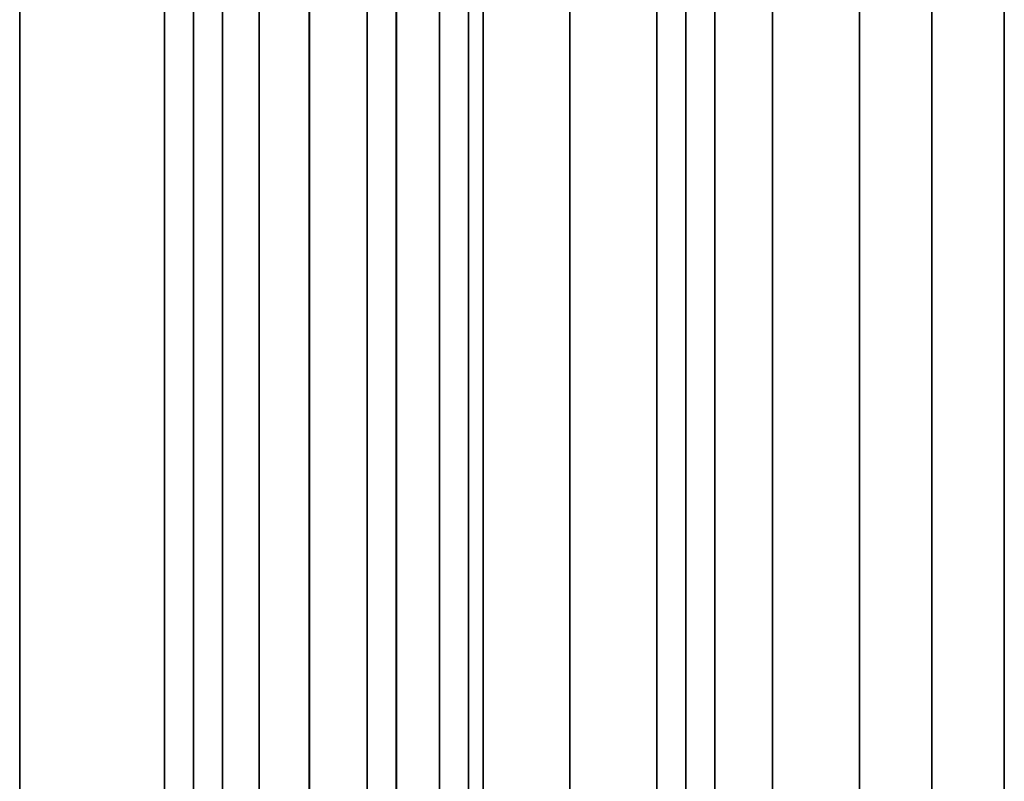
# Model space of a CAD drawing. Header units: millimetres. Extents: x -40.6 to 3.4, y -48.3 to 48.3.
# Tile 255 of 256: x -13.6 to 3.4, y 7.2 to 20.3. Entities that reach past the tile are written whole.
import ezdxf

# ---------------------------------------------------------------- set-up
doc = ezdxf.new("R2010")
doc.units = ezdxf.units.MM
doc.layers.add('Capa 01', color=7, linetype='Continuous')

msp = doc.modelspace()

# ---------------------------------------------------------------- linework, layer by layer
at = {"layer": 'Capa 01'}
for p, q in [((0.864, -42.5, 45.606), (0.864, 42.5, 45.606)), ((-0.636, -38.943, 47.71), (-0.636, 24.643, 47.71))]:
    msp.add_line(p, q, dxfattribs=at)
at = {"layer": 'Capa 01', "extrusion": (-1, 0, 0)}
for centre, radius in [((0, 45.606, 1.636), 44.552), ((0, 45.606, -3.364), 44.644), ((0, 45.606, -2.114), 42.5), ((0, 45.606, -3.364), 42.5), ((0, 45.606, 10.636), 42.25), ((0, 45.606, 10.136), 42.25), ((0, 45.606, 7.136), 42.25), ((0, 45.606, 6.386), 42.25), ((0, 45.606, 2.136), 42.25), ((0, 45.606, 1.636), 42.25), ((0, 45.606, 7.136), 40.792), ((0, 45.606, 5.886), 39)]:
    msp.add_circle(centre, radius, dxfattribs=at)
at = {"layer": 'Capa 01', "extrusion": (1, 0, 0)}
for centre, radius in [((0, 45.606, 0.864), 44.579), ((0, 45.606, -9.504), 44.346), ((0, 45.711, -8.633), 43.506), ((0, 45.606, -7.636), 42.902), ((0, 45.606, 0.864), 42.5), ((0, 45.606, -2.636), 42.25), ((0, 45.711, -10.133), 42.006), ((0, 45.711, -7.133), 42.006), ((0, 45.606, -4.136), 40.87), ((0, 45.606, -10.136), 40.713), ((0, 45.606, -8.636), 40.752), ((0, 45.711, -8.633), 40.506), ((0, 45.606, -11.136), 39)]:
    msp.add_circle(centre, radius, dxfattribs=at)
for centre, radius, start, end in [((0, 45.606, -13.636), 41.657, 345.6586, 194.3414), ((0, 45.606, -1.636), 44.513, 270, 90), ((0, 45.606, -11.136), 42.25, 270, 90)]:
    msp.add_arc(centre, radius, start, end, dxfattribs=at)
at = {"layer": 'Capa 01', "extrusion": (-1, 0, 0)}
for centre, radius, start, end in [((0, 45.606, 1.636), 43.059, 90, 270), ((0, 45.606, 13.636), 42.744, 90, 270), ((0, 45.606, 5.636), 42.25, 90, 270), ((0, 45.606, 5.636), 40.831, 90, 270), ((0, 45.606, 2.636), 40.909, 90, 270), ((0, 45.606, 0.636), 39, 178.0481, 270), ((0, 45.606, 0.636), 39, 270, 161.1764)]:
    msp.add_arc(centre, radius, start, end, dxfattribs=at)
at = {"layer": 'Capa 01'}
msp.add_open_spline([(-13.636, -35.812, 28.449), (-13.636, 35.812, 28.449)], degree=1, dxfattribs=at)

doc.saveas('drawing.dxf')
